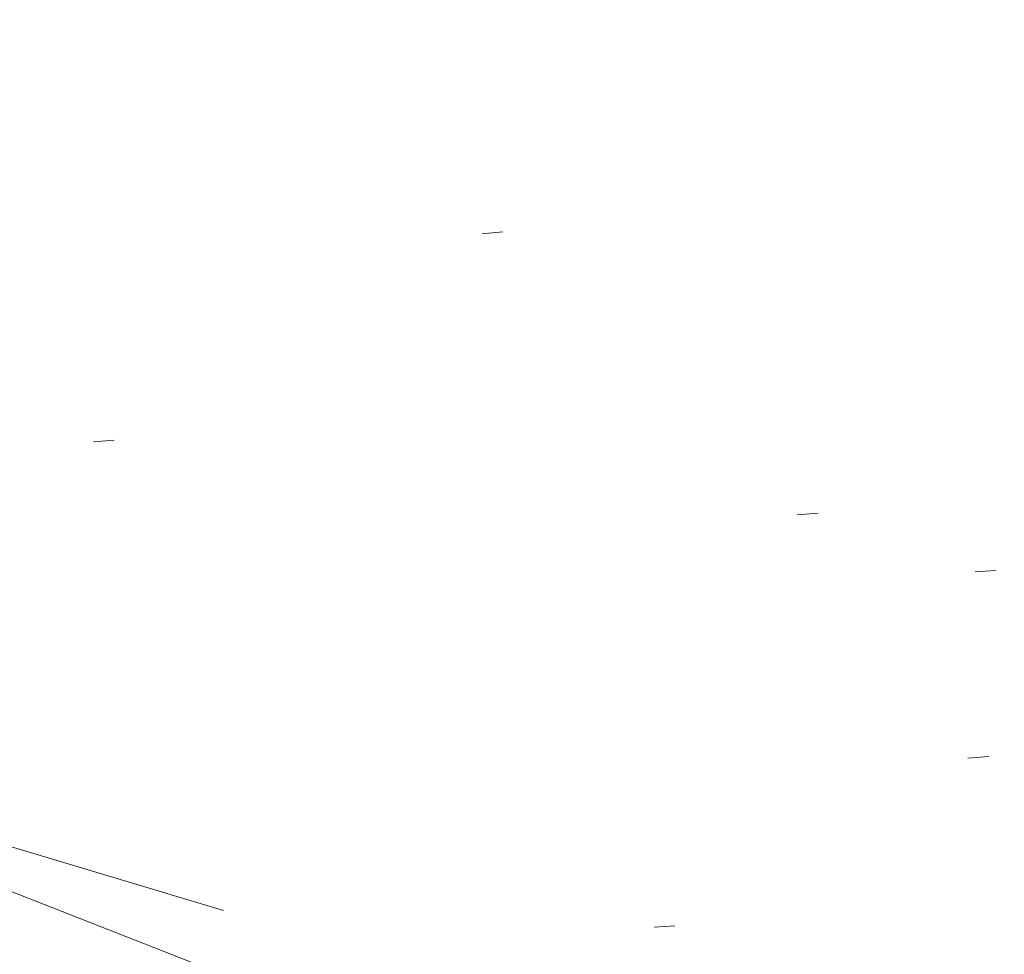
# Model space of a CAD drawing. Extents: x 413123 to 1465301, y 377724 to 504150.
# Tile 87 of 256: x 1463386.78 to 1463391.48, y 433213.62 to 433218.08. Entities that reach past the tile are written whole.
import ezdxf

# ---------------------------------------------------------------- set-up
doc = ezdxf.new("R2010")
doc.units = 0
doc.header["$MEASUREMENT"] = 0
for name, pattern in [('DGN Style 1', [8.732639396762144, 0.01453018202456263, -8.71810921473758]), ('DGN Style 3', [20.34225483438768, 14.53018202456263, -5.812072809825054]), ('ohcombex', [0])]:
    doc.linetypes.add(name, pattern=pattern)
for name, color, linetype, lineweight in [('DT_X_Contour_Minor', 136, 'DGN Style 3', 0), ('DT_X_Terrain_Ground_Line', 92, 'DGN Style 3', 13), ('PV_X_Curb', 120, 'DGN Style 1', 0), ('PV_X_EOP', 7, 'DGN Style 3', 0), ('UT_X_Overhead_Combined', 30, 'ohcombex', 0)]:
    doc.layers.add(name, color=color, linetype=linetype, lineweight=lineweight)
doc.layers.add('SV_Observation (Construction)', color=97, linetype='DGN Style 1', lineweight=0, transparency=0.9)

# ---------------------------------------------------------------- blocks, each defined once
blk = doc.blocks.new('*U5554', base_point=(1463158.719041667, 433438.2508333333, 579.5851666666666))
at = {"layer": 'DT_X_Contour_Minor', "elevation": 571.9999999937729, "flags": 128}
blk.add_lwpolyline([(1463249.267065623, 433290.6039651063), (1463246.916870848, 433291.2909160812), (1463246.447688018, 433291.3993804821), (1463246.047365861, 433291.4303661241), (1463245.715904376, 433291.3838730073), (1463245.453303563, 433291.2599011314), (1463244.388508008, 433290.5005819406), (1463243.901492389, 433289.8220101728), (1463243.794281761, 433289.6929354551), (1463243.681370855, 433289.5965277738), (1463243.562759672, 433289.5327871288), (1463243.438448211, 433289.5017135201), (1463243.099350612, 433289.4624066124), (1463242.90354048, 433289.4116930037), (1463242.570433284, 433289.2890323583), (1463242.100029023, 433289.0944246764), (1463241.492327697, 433288.8278699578), (1463239.688728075, 433288.0211279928), (1463239.067951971, 433287.683816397), (1463238.558323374, 433287.2769380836), (1463238.159842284, 433286.8004930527), (1463237.872508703, 433286.2544813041), (1463237.254482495, 433284.7056943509), (1463237.058017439, 433284.1572333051), (1463236.932141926, 433283.6734403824), (1463236.876855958, 433283.2543155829), (1463236.892159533, 433282.8998589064), (1463237.027088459, 433282.0408652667), (1463237.219132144, 433281.693028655), (1463237.694066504, 433281.2937640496), (1463238.451891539, 433280.8430714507), (1463239.492607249, 433280.340950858), (1463242.64503671, 433278.9333919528), (1463243.792730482, 433278.4266005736), (1463244.8714897, 433277.9618956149), (1463245.881314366, 433277.5392770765), (1463246.822204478, 433277.1587449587), (1463249.23933204, 433276.2001078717), (1463250.051159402, 433275.8741741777), (1463250.673795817, 433275.6153509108), (1463251.107241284, 433275.423638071), (1463251.351495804, 433275.2990356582), (1463251.750586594, 433275.0562431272), (1463251.908848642, 433274.9591985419), (1463252.084316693, 433274.850159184), (1463252.276990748, 433274.7291250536), (1463252.486870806, 433274.596096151), (1463253.069492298, 433274.2253593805), (1463253.499150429, 433273.9927927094), (1463254.351158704, 433273.5731452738), (1463255.625517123, 433272.9664170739), (1463257.322225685, 433272.1726081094), (1463262.409915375, 433269.8063431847), (1463264.085019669, 433269.0281326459), (1463265.294565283, 433268.4681997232), (1463266.038552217, 433268.1265444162), (1463266.316980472, 433268.0031667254), (1463266.43871091, 433267.9651963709), (1463266.483836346, 433267.9435822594), (1463266.527914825, 433267.907217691), (1463266.570946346, 433267.8561026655), (1463266.612930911, 433267.790237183), (1463266.806415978, 433267.4484471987), (1463267.083560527, 433267.3181121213), (1463267.14869106, 433267.3138401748), (1463267.225306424, 433267.3568822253), (1463267.313406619, 433267.447238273), (1463267.412991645, 433267.5849083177), (1463267.693864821, 433268.0151137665), (1463267.786367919, 433268.1569412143), (1463267.853222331, 433268.2597694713), (1463267.894428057, 433268.3235985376), (1463267.909985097, 433268.3484284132), (1463267.917272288, 433268.3626424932), (1463267.922667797, 433268.3754434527), (1463267.933388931, 433268.4031857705), (1463267.94943569, 433268.4458694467), (1463267.970808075, 433268.5034944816), (1463268.082972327, 433268.807274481), (1463268.51038337, 433268.8155958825), (1463268.602485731, 433268.8193204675), (1463268.695616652, 433268.8269279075), (1463268.789776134, 433268.8384182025), (1463268.884964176, 433268.8537913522), (1463269.140170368, 433268.8999635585), (1463269.249377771, 433268.919848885), (1463269.385595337, 433268.9448757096), (1463269.548823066, 433268.9750440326), (1463269.739060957, 433269.0103538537), (1463270.28237555, 433269.1113687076), (1463270.46941084, 433269.148503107), (1463270.623030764, 433269.1841451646), (1463270.743235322, 433269.2182948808), (1463270.830024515, 433269.250952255), (1463271.01690854, 433269.3360487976), (1463271.080051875, 433269.3683933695), (1463271.129318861, 433269.4016046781), (1463271.164709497, 433269.4356827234), (1463271.186223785, 433269.4706275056), (1463271.225093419, 433269.5649692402), (1463271.356376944, 433269.6614976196), (1463271.721075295, 433269.8803264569), (1463272.319188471, 433270.221455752), (1463273.150716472, 433270.6848855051), (1463275.679344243, 433272.083765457), (1463276.632039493, 433272.3720176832), (1463277.593654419, 433272.1876143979), (1463278.564189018, 433271.5305556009), (1463279.543643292, 433270.4008412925), (1463282.167414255, 433266.7580624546), (1463283.171272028, 433265.493940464), (1463284.21501713, 433264.4336586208), (1463285.298649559, 433263.5772169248), (1463286.422169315, 433262.924615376), (1463289.471405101, 433261.4561314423), (1463290.51144956, 433260.9568548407), (1463291.344656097, 433260.5603879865), (1463291.971024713, 433260.2667308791), (1463292.390555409, 433260.0758835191), (1463293.233520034, 433259.7040368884), (1463293.513926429, 433259.5832672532), (1463293.722922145, 433259.4998433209), (1463293.860507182, 433259.4537650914), (1463293.92668154, 433259.4450325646), (1463294.007932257, 433259.471540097), (1463294.038904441, 433259.4814430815), (1463294.070882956, 433259.4912713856), (1463294.103867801, 433259.5010250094), (1463294.137858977, 433259.5107039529), (1463294.229843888, 433259.536414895), (1463294.264602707, 433259.5459264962), (1463294.299890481, 433259.5551780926), (1463294.33570721, 433259.5641696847), (1463294.372052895, 433259.5729012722), (1463294.469679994, 433259.5958388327), (1463294.506230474, 433259.6042126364), (1463294.54266159, 433259.612130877), (1463294.578973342, 433259.6195935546), (1463294.615165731, 433259.6266006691), (1463294.711519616, 433259.6446788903), (1463294.747225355, 433259.6511458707), (1463294.782077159, 433259.6569881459), (1463294.816075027, 433259.6622057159), (1463294.84921896, 433259.6667985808), (1463294.9364642, 433259.6782132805), (1463294.96841028, 433259.6821292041), (1463294.998814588, 433259.6853159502), (1463295.027677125, 433259.6877735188), (1463295.05499789, 433259.6895019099), (1463295.125797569, 433259.693138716), (1463295.151324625, 433259.6941302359), (1463295.174806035, 433259.6943771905), (1463295.196241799, 433259.6938795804), (1463295.215631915, 433259.6926374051), (1463295.264611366, 433259.688332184), (1463295.371966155, 433259.7754578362), (1463295.657295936, 433260.0400637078), (1463296.120600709, 433260.4821497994), (1463296.761880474, 433261.1017161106), (1463298.709259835, 433262.9905332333), (1463299.350452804, 433263.6115300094), (1463299.813497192, 433264.0579074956), (1463300.098392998, 433264.3296656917), (1463300.205140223, 433264.4268045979), (1463300.252268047, 433264.4530159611), (1463300.384593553, 433264.3392564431), (1463300.746224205, 433263.9783193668), (1463301.337160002, 433263.3702047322), (1463302.157400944, 433262.5149125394), (1463304.650450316, 433259.9045632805), (1463305.415054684, 433259.0218679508), (1463305.839080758, 433258.3315439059), (1463305.92252854, 433257.8335911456), (1463305.665398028, 433257.5280096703), (1463303.670772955, 433256.5508291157), (1463300.509345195, 433257.7629733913), (1463299.916036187, 433257.9904868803), (1463299.491006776, 433258.1535369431), (1463299.234256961, 433258.2521235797), (1463299.145786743, 433258.2862467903), (1463299.134238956, 433258.2912907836), (1463299.124598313, 433258.2952738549), (1463299.104337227, 433258.3034400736), (1463299.073455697, 433258.3157894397), (1463299.031953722, 433258.3323219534), (1463298.907121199, 433258.3819861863), (1463298.865585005, 433258.3984178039), (1463298.834600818, 433258.410464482), (1463298.814168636, 433258.4181262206), (1463298.80428846, 433258.4214030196), (1463298.792010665, 433258.4242945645), (1463298.781822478, 433258.426385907), (1463298.760466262, 433258.430491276), (1463298.727942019, 433258.4366106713), (1463298.684249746, 433258.4447440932), (1463298.552846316, 433258.4691185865), (1463298.509126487, 433258.4771489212), (1463298.476519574, 433258.4829590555), (1463298.455025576, 433258.4865489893), (1463298.444644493, 433258.4879187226), (1463298.431778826, 433258.4886110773), (1463298.426822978, 433258.4887609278), (1463298.421604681, 433258.4886912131), (1463298.416123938, 433258.4884019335), (1463298.410380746, 433258.4878930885), (1463298.39471564, 433258.4862434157), (1463298.383489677, 433258.4856280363), (1463298.361560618, 433258.4850191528), (1463298.328928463, 433258.4844167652), (1463298.28559321, 433258.4838208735), (1463298.155761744, 433258.4822404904), (1463298.112419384, 433258.4815118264), (1463298.079765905, 433258.4805111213), (1463298.057801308, 433258.4792383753), (1463298.04652559, 433258.4776935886), (1463298.030708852, 433258.4732114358), (1463298.019664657, 433258.4705002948), (1463297.998394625, 433258.4657284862), (1463297.966898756, 433258.4588960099), (1463297.925177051, 433258.4500028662), (1463297.800284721, 433258.4235402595), (1463297.758562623, 433258.4145083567), (1463297.727065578, 433258.4072596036), (1463297.705793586, 433258.4017939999), (1463297.694746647, 433258.3981115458), (1463297.678921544, 433258.3906692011), (1463297.668362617, 433258.3859190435), (1463297.648554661, 433258.3772503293), (1463297.619497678, 433258.3646630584), (1463297.581191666, 433258.348157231), (1463297.466710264, 433258.2989169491), (1463297.428409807, 433258.2822646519), (1463297.399369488, 433258.269237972), (1463297.379589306, 433258.2598369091), (1463297.369069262, 433258.2540614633), (1463297.353362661, 433258.2434944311), (1463297.347480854, 433258.2393808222), (1463297.341615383, 433258.2349652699), (1463297.335766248, 433258.2302477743), (1463297.32993345, 433258.2252283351), (1463297.314401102, 433258.2114405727), (1463297.304644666, 433258.2036904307), (1463297.287024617, 433258.1907808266), (1463297.261540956, 433258.1727117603), (1463297.228193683, 433258.1494832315), (1463297.128782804, 433258.0806612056), (1463297.095497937, 433258.0573020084), (1463297.070201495, 433258.0388409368), (1463297.052893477, 433258.0252779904), (1463297.043573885, 433258.0166131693), (1463297.029372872, 433258.0000378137), (1463297.02087103, 433257.9906126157), (1463297.006016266, 433257.9747685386), (1463296.984808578, 433257.9525055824), (1463296.957247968, 433257.9238237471), (1463296.875282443, 433257.8387803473), (1463296.847794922, 433257.8099743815), (1463296.826806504, 433257.7873390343), (1463296.812317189, 433257.7708743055), (1463296.804326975, 433257.760580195), (1463296.791685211, 433257.7413567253), (1463296.784615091, 433257.7304830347), (1463296.772886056, 433257.7122795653), (1463296.756498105, 433257.6867463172), (1463296.735451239, 433257.6538832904), (1463296.673114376, 433257.5564755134), (1463296.652157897, 433257.5234958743), (1463296.636041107, 433257.4976127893), (1463296.624764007, 433257.4788262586), (1463296.618326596, 433257.4671362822), (1463296.607613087, 433257.4454250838), (1463296.602801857, 433257.434579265), (1463296.5964033, 433257.4183252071), (1463296.588417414, 433257.3966629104), (1463296.5788442, 433257.3695923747), (1463296.551199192, 433257.2901932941), (1463296.534312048, 433257.2433352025), (1463296.504384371, 433257.1623102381), (1463296.461416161, 433257.047118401), (1463296.405407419, 433256.8977596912), (1463296.238663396, 433256.453913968), (1463296.186433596, 433256.307334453), (1463296.154802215, 433256.2004802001), (1463296.143769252, 433256.1333512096), (1463296.153334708, 433256.1059474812), (1463296.206307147, 433256.0858378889), (1463296.225742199, 433256.0783181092), (1463296.244318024, 433256.0708409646), (1463296.262034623, 433256.0634064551), (1463296.278891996, 433256.0560145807), (1463296.355554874, 433256.0216186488), (1463296.55881915, 433256.0285478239), (1463296.629010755, 433256.0139627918), (1463296.752472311, 433255.9672380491), (1463296.929203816, 433255.8883735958), (1463297.159205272, 433255.7773694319), (1463297.843569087, 433255.4385053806), (1463298.147171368, 433255.2907136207), (1463298.544705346, 433255.1014863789), (1463299.036171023, 433254.8708236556), (1463299.621568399, 433254.5987254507), (1463302.572596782, 433253.2322510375), (1463305.092434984, 433250.222762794), (1463305.70545027, 433249.5596526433), (1463306.464565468, 433248.8601028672), (1463307.369780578, 433248.1241134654), (1463308.421095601, 433247.3516844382), (1463313.668132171, 433243.6619898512), (1463307.644578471, 433244.6974229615), (1463306.464890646, 433244.8880246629), (1463305.507350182, 433245.0160727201), (1463304.771957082, 433245.0815671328), (1463304.258711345, 433245.0845079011), (1463302.381908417, 433244.9522729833), (1463312.747265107, 433240.8342631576), (1463314.964658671, 433239.9531626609), (1463317.174543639, 433239.0747225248), (1463319.376920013, 433238.198942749), (1463321.57178779, 433237.325823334), (1463327.414757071, 433235.0010520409), (1463329.484540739, 433234.177014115), (1463331.311664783, 433233.4484788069), (1463332.896129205, 433232.8154461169), (1463334.237934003, 433232.2779160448), (1463337.492533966, 433230.971839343), (1463338.760181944, 433230.46432709), (1463340.122175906, 433229.9213478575), (1463341.578515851, 433229.3429016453), (1463343.129201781, 433228.7289884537), (1463347.390158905, 433227.0445973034), (1463348.959935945, 433226.4239310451), (1463350.473549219, 433225.8252256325), (1463351.930998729, 433225.248481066), (1463353.332284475, 433224.6936973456), (1463356.994161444, 433223.2435552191), (1463358.290393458, 433222.7309316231), (1463359.432681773, 433222.2806674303), (1463360.421026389, 433221.8927626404), (1463361.255427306, 433221.5672172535), (1463363.275238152, 433220.7822420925), (1463364.072387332, 433220.4734241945), (1463364.948976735, 433220.1357018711), (1463365.905006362, 433219.7690751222), (1463366.940476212, 433219.3735439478), (1463369.807649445, 433218.2802549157), (1463370.759234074, 433217.9224184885), (1463371.463608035, 433217.6688759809), (1463371.920771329, 433217.5196273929), (1463372.130723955, 433217.4746727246), (1463372.533677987, 433217.5082367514), (1463372.867754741, 433217.6854797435), (1463372.944040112, 433217.7230033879), (1463373.029720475, 433217.7596130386), (1463373.124795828, 433217.7953086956), (1463373.229266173, 433217.8300903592), (1463373.520380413, 433217.9216228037), (1463373.931767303, 433217.8579355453), (1463374.947592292, 433217.5982244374), (1463376.56785538, 433217.1424894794), (1463378.792556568, 433216.4907306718), (1463385.531010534, 433214.4913420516), (1463387.832704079, 433213.8026191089), (1463389.68394424, 433213.2359917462), (1463391.084731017, 433212.7914599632), (1463392.035064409, 433212.4690237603), (1463393.968682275, 433211.7719879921), (1463394.707907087, 433211.4956942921), (1463395.475368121, 433211.1895900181), (1463396.271065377, 433210.8536751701), (1463397.094998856, 433210.4879497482), (1463399.329803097, 433209.4729345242), (1463400.113891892, 433209.0991914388), (1463400.790055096, 433208.7392236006), (1463401.358292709, 433208.3930310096), (1463401.818604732, 433208.0606136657), (1463402.902202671, 433207.1925344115), (1463403.542343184, 433206.786222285), (1463404.65006627, 433206.2183453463), (1463406.225371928, 433205.4889035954), (1463408.268260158, 433204.5978970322), (1463414.339405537, 433202.0064597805), (1463416.348479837, 433201.1410485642), (1463417.822343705, 433200.4883928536), (1463418.76099714, 433200.0484926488), (1463419.164440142, 433199.8213479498), (1463419.798349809, 433199.2577688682), (1463419.898234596, 433199.1689660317), (1463419.952302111, 433199.1402746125), (1463420.07169689, 433199.0922587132), (1463420.256418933, 433199.0249183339), (1463420.506468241, 433198.9382534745), (1463421.260369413, 433198.6813812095), (1463421.540508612, 433198.5878583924), (1463421.815500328, 433198.4999441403), (1463422.085344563, 433198.4176384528), (1463422.350041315, 433198.3409413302), (1463423.049036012, 433198.1438937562), (1463423.464849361, 433198.0190187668), (1463424.188043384, 433197.7921794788), (1463425.218618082, 433197.4633758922), (1463426.556573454, 433197.0326080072), (1463430.534295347, 433195.7479412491), (1463431.71791479, 433195.3500863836), (1463432.285481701, 433195.1200218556), (1463432.23699608, 433195.0577476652), (1463431.572457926, 433195.1632638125), (1463427.033823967, 433196.0471832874), (1463430.671398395, 433194.5790739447), (1463431.419087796, 433194.2771357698), (1463432.103195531, 433194.0005109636), (1463432.723721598, 433193.749199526), (1463433.280665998, 433193.523201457), (1463434.681075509, 433192.9542910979), (1463435.298709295, 433192.7033387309), (1463436.101303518, 433192.3771643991), (1463437.088858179, 433191.9757681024), (1463438.261373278, 433191.4991498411), (1463441.634694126, 433190.1278718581), (1463442.922826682, 433189.6025232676), (1463444.257233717, 433189.0549359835), (1463445.637915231, 433188.4851100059), (1463447.064871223, 433187.8930453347), (1463450.931786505, 433186.28455462), (1463452.323879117, 433185.7062722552), (1463453.59997049, 433185.1777931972), (1463454.760060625, 433184.6991174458), (1463455.80414952, 433184.2702450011), (1463460.405894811, 433182.3850479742)], dxfattribs=at)

msp = doc.modelspace()

# ---------------------------------------------------------------- linework, layer by layer
at = {"layer": 'PV_X_Curb'}
for points, knots in [([(1463034.114341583, 433358.5354235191, 570.967442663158), (1463034.382762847, 433357.8525596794, 570.9829174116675), (1463034.902669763, 433356.6746703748, 570.9791408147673), (1463036.322057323, 433354.5205973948, 570.6849760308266), (1463037.748960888, 433352.2020754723, 570.6878951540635), (1463040.018756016, 433349.1857511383, 570.9427811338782), (1463042.639031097, 433346.7780487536, 570.7955674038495), (1463044.970687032, 433345.5933757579, 570.8824061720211), (1463045.921303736, 433345.2188641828, 570.878208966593), (1463051.106075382, 433343.1762354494, 570.8553169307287), (1463056.290847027, 433341.1336067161, 570.8324248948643), (1463061.475618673, 433339.0909779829, 570.809532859), (1463062.018547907, 433338.9041474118, 570.7725412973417), (1463062.561477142, 433338.7173168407, 570.7355497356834), (1463063.104406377, 433338.5304862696, 570.6985581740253), (1463069.657625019, 433335.9461940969, 570.7210719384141), (1463076.21084366, 433333.3619019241, 570.7435857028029), (1463082.764062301, 433330.7776097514, 570.7660994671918), (1463087.246478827, 433329.0023655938, 570.8028168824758), (1463091.728895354, 433327.2271214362, 570.8395342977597), (1463096.211311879, 433325.4518772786, 570.8762517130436), (1463096.878442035, 433325.1897515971, 570.9638925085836), (1463097.545572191, 433324.9276259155, 571.0515333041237), (1463098.212702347, 433324.6655002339, 571.1391740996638), (1463104.831686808, 433322.094946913, 571.1640382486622), (1463111.45067127, 433319.524393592, 571.1889023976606), (1463118.069655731, 433316.953840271, 571.2137665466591), (1463125.957183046, 433313.9138789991, 571.1851535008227), (1463133.844710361, 433310.8739177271, 571.1565404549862), (1463141.732237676, 433307.8339564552, 571.1279274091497), (1463145.767175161, 433306.241790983, 571.1313455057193), (1463149.802112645, 433304.6496255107, 571.134763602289), (1463153.83705013, 433303.0574600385, 571.1381816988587), (1463154.355066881, 433302.8054079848, 571.0924572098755), (1463154.873083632, 433302.5533559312, 571.0467327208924), (1463155.391100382, 433302.3013038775, 571.0010082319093), (1463159.740180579, 433300.5574304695, 571.007755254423), (1463164.089260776, 433298.8135570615, 571.0145022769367), (1463168.438340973, 433297.0696836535, 571.0212492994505), (1463173.76020955, 433294.9893866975, 571.0517121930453), (1463179.082078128, 433292.9090897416, 571.0821750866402), (1463184.403946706, 433290.8287927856, 571.1126379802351), (1463184.927832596, 433290.6024130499, 571.183469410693), (1463185.451718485, 433290.3760333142, 571.254300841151), (1463185.975604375, 433290.1496535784, 571.3251322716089), (1463193.283059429, 433287.4009373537, 571.3274320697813), (1463200.590514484, 433284.6522211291, 571.3297318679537), (1463207.897969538, 433281.9035049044, 571.3320316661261), (1463214.611583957, 433279.3049910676, 571.3660593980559), (1463221.325198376, 433276.7064772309, 571.4000871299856), (1463228.038812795, 433274.1079633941, 571.4341148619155), (1463234.876881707, 433271.4003319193, 571.5030017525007), (1463241.714950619, 433268.6927004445, 571.5718886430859), (1463248.553019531, 433265.9850689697, 571.6407755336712), (1463252.53367608, 433264.4224603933, 571.6987979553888), (1463256.514332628, 433262.8598518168, 571.7568203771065), (1463260.494989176, 433261.2972432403, 571.8148427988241), (1463261.18962272, 433261.0748617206, 571.7422662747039), (1463261.884256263, 433260.8524802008, 571.6696897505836), (1463262.578889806, 433260.6300986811, 571.5971132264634), (1463267.974277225, 433258.4984942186, 571.5913249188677), (1463273.369664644, 433256.3668897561, 571.5855366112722), (1463278.765052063, 433254.2352852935, 571.5797483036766), (1463284.039124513, 433252.1341649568, 571.626583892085), (1463289.313196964, 433250.0330446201, 571.6734194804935), (1463294.587269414, 433247.9319242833, 571.7202550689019), (1463295.147837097, 433247.7325865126, 571.8045569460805), (1463295.70840478, 433247.533248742, 571.8888588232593), (1463296.268972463, 433247.3339109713, 571.9731607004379), (1463303.262539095, 433244.6091737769, 572.0038664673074), (1463310.256105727, 433241.8844365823, 572.034572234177), (1463317.249672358, 433239.1596993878, 572.0652780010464), (1463324.8255847, 433236.206749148, 572.1003223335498), (1463332.401497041, 433233.2537989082, 572.1353666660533), (1463339.977409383, 433230.3008486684, 572.1704109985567), (1463346.624217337, 433227.6724527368, 572.1699621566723), (1463353.271025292, 433225.044056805, 572.1695133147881), (1463359.917833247, 433222.4156608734, 572.1690644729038), (1463363.666535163, 433220.9685334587, 572.1740861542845), (1463367.415237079, 433219.521406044, 572.1791078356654), (1463371.163938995, 433218.0742786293, 572.1841295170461), (1463371.754596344, 433217.8301906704, 572.1047293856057), (1463372.345253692, 433217.5861027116, 572.0253292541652), (1463372.935911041, 433217.3420147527, 571.9459291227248), (1463380.338603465, 433214.4611246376, 571.9041823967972), (1463387.741295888, 433211.5802345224, 571.8624356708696), (1463395.143988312, 433208.6993444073, 571.8206889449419), (1463403.121855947, 433205.5721027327, 571.8539167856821), (1463411.099723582, 433202.4448610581, 571.8871446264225), (1463419.077591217, 433199.3176193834, 571.9203724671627), (1463419.407565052, 433199.1647159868, 571.9396248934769), (1463419.737538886, 433199.0118125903, 571.9588773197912), (1463420.067512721, 433198.8589091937, 571.9781297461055)], [0, 0, 0, 0, 0.004163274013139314, 0.007301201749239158, 0.0146979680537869, 0.01957460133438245, 0.02877745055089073, 0.03448275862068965, 0.03448275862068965, 0.03448275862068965, 0.06896551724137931, 0.06896551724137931, 0.06896551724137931, 0.1034482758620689, 0.1034482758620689, 0.1034482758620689, 0.1379310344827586, 0.1379310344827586, 0.1379310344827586, 0.1724137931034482, 0.1724137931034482, 0.1724137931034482, 0.2068965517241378, 0.2068965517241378, 0.2068965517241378, 0.2413793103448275, 0.2413793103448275, 0.2413793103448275, 0.2758620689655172, 0.2758620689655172, 0.2758620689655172, 0.3103448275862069, 0.3103448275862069, 0.3103448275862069, 0.3448275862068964, 0.3448275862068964, 0.3448275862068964, 0.3793103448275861, 0.3793103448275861, 0.3793103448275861, 0.4137931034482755, 0.4137931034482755, 0.4137931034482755, 0.4482758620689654, 0.4482758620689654, 0.4482758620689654, 0.4827586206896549, 0.4827586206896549, 0.4827586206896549, 0.5172413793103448, 0.5172413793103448, 0.5172413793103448, 0.5517241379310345, 0.5517241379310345, 0.5517241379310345, 0.5862068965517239, 0.5862068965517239, 0.5862068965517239, 0.6206896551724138, 0.6206896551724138, 0.6206896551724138, 0.6551724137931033, 0.6551724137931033, 0.6551724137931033, 0.6896551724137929, 0.6896551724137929, 0.6896551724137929, 0.7241379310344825, 0.7241379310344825, 0.7241379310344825, 0.7586206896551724, 0.7586206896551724, 0.7586206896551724, 0.7931034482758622, 0.7931034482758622, 0.7931034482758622, 0.8275862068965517, 0.8275862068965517, 0.8275862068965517, 0.8620689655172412, 0.8620689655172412, 0.8620689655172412, 0.8965517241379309, 0.8965517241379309, 0.8965517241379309, 0.9310344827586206, 0.9310344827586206, 0.9310344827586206, 0.9655172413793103, 0.9655172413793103, 0.9655172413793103, 1, 1, 1, 1]), ([(1463694.730807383, 433042.1012902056, 573.2000085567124), (1463688.122071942, 433044.6665198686, 573.2117681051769), (1463681.5133365, 433047.2317495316, 573.2235276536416), (1463674.904601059, 433049.7969791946, 573.2352872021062), (1463669.906627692, 433051.7384291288, 573.2422034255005), (1463664.908654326, 433053.679879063, 573.249119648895), (1463659.910680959, 433055.6213289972, 573.2560358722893), (1463659.31440991, 433055.8530469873, 573.3282538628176), (1463658.718138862, 433056.0847649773, 573.400471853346), (1463658.121867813, 433056.3164829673, 573.4726898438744), (1463656.811811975, 433056.8455353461, 573.4691755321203), (1463655.501756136, 433057.3745877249, 573.4656612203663), (1463654.191700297, 433057.9036401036, 573.4621469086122), (1463647.078403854, 433060.7016199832, 573.4311409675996), (1463639.965107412, 433063.4995998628, 573.4001350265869), (1463632.851810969, 433066.2975797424, 573.3691290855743), (1463626.603526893, 433068.7760307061, 573.3262890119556), (1463620.355242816, 433071.25448167, 573.2834489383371), (1463614.10695874, 433073.7329326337, 573.2406088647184), (1463606.821724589, 433076.5483492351, 573.1778320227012), (1463599.536490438, 433079.3637658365, 573.1150551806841), (1463592.251256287, 433082.1791824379, 573.052278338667), (1463585.048675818, 433085.0513616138, 572.9767093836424), (1463577.846095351, 433087.9235407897, 572.901140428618), (1463570.643514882, 433090.7957199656, 572.8255714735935), (1463568.520856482, 433091.6009161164, 572.8136526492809), (1463566.398198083, 433092.4061122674, 572.8017338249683), (1463564.275539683, 433093.2113084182, 572.7898150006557), (1463563.658286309, 433093.4932407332, 572.723361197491), (1463563.041032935, 433093.7751730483, 572.6569073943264), (1463562.423779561, 433094.0571053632, 572.5904535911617), (1463557.897842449, 433095.8076798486, 572.5495712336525), (1463553.371905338, 433097.5582543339, 572.5086888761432), (1463548.845968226, 433099.3088288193, 572.4678065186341), (1463541.746736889, 433102.0973839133, 572.4116307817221), (1463534.647505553, 433104.8859390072, 572.3554550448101), (1463527.548274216, 433107.6744941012, 572.2992793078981), (1463527.099574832, 433107.8541490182, 572.3819727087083), (1463526.650875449, 433108.0338039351, 572.4646661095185), (1463526.202176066, 433108.2134588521, 572.5473595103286), (1463518.442801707, 433111.2934591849, 572.5872886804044), (1463510.683427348, 433114.3734595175, 572.6272178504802), (1463502.924052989, 433117.4534598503, 572.6671470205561), (1463495.101662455, 433120.5759616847, 572.6180249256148), (1463487.279271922, 433123.6984635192, 572.5689028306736), (1463479.456881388, 433126.8209653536, 572.5197807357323), (1463474.540841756, 433128.7396558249, 572.5305568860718), (1463469.624802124, 433130.6583462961, 572.5413330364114), (1463464.708762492, 433132.5770367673, 572.5521091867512), (1463464.15178183, 433132.7738995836, 572.4839343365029), (1463463.594801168, 433132.9707623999, 572.4157594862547), (1463463.037820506, 433133.1676252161, 572.3475846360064), (1463455.395093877, 433136.1460172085, 572.2965798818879), (1463447.752367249, 433139.1244092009, 572.2455751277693), (1463440.10964062, 433142.1028011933, 572.1945703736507), (1463439.463345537, 433142.3911085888, 572.2249332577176), (1463438.817050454, 433142.6794159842, 572.2552961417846), (1463438.170755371, 433142.9677233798, 572.2856590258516), (1463431.589276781, 433145.5431962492, 572.3185177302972), (1463425.007798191, 433148.1186691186, 572.351376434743), (1463418.4263196, 433150.6941419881, 572.3842351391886), (1463413.565512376, 433152.6091060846, 572.3506952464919), (1463408.704705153, 433154.5240701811, 572.3171553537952), (1463403.843897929, 433156.4390342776, 572.2836154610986), (1463402.295983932, 433157.0721267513, 572.2966227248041), (1463400.748069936, 433157.7052192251, 572.3096299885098), (1463399.20015594, 433158.3383116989, 572.3226372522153), (1463398.571326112, 433158.6030358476, 572.2531442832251), (1463397.942496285, 433158.8677599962, 572.1836513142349), (1463397.313666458, 433159.1324841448, 572.1141583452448), (1463389.499427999, 433162.1494767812, 572.1431257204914), (1463381.68518954, 433165.1664694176, 572.172093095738), (1463373.87095108, 433168.1834620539, 572.2010604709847), (1463373.202610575, 433168.4242856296, 572.2485422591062), (1463372.53427007, 433168.6651092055, 572.2960240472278), (1463371.865929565, 433168.9059327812, 572.3435058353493), (1463366.852918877, 433170.8940812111, 572.309207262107), (1463361.839908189, 433172.882229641, 572.2749086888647), (1463356.826897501, 433174.8703780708, 572.2406101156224), (1463350.263613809, 433177.4130764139, 572.2105829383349), (1463343.700330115, 433179.955774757, 572.1805557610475), (1463337.137046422, 433182.4984731, 572.1505285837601), (1463332.732110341, 433184.1753668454, 572.1399057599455), (1463328.327174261, 433185.8522605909, 572.129282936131), (1463323.922238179, 433187.5291543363, 572.1186601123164), (1463323.550514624, 433187.6736224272, 572.0672464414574), (1463323.17879107, 433187.8180905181, 572.0158327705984), (1463322.807067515, 433187.9625586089, 571.9644190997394), (1463314.242457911, 433191.4677850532, 571.9189611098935), (1463305.677848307, 433194.9730114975, 571.8735031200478), (1463297.113238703, 433198.4782379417, 571.8280451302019), (1463296.447798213, 433198.6498683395, 571.8729159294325), (1463295.782357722, 433198.8214987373, 571.917786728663), (1463295.116917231, 433198.9931291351, 571.9626575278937), (1463288.43623397, 433201.6173953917, 571.9595616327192), (1463281.755550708, 433204.2416616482, 571.9564657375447), (1463275.074867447, 433206.8659279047, 571.9533698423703), (1463270.698621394, 433208.5836220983, 571.955071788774), (1463266.322375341, 433210.3013162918, 571.9567737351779), (1463261.946129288, 433212.0190104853, 571.9584756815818), (1463261.255964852, 433212.2907585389, 571.8814296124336), (1463260.565800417, 433212.5625065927, 571.8043835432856), (1463259.875635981, 433212.8342546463, 571.7273374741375), (1463253.221984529, 433215.4661261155, 571.684237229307), (1463246.568333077, 433218.0979975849, 571.6411369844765), (1463239.914681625, 433220.7298690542, 571.5980367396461), (1463232.697418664, 433223.5591135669, 571.584901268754), (1463225.480155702, 433226.3883580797, 571.5717657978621), (1463218.262892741, 433229.2176025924, 571.5586303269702), (1463212.689928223, 433231.3845503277, 571.501804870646), (1463207.116963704, 433233.5514980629, 571.4449794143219), (1463201.543999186, 433235.7184457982, 571.3881539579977), (1463197.702392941, 433237.2969398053, 571.3824755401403), (1463193.860786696, 433238.8754338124, 571.376797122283), (1463190.01918045, 433240.4539278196, 571.3711187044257), (1463189.420555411, 433240.6641899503, 571.4587546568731), (1463188.821930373, 433240.874452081, 571.5463906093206), (1463188.223305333, 433241.0847142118, 571.6340265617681), (1463185.054584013, 433242.3131517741, 571.6250500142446), (1463181.885862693, 433243.5415893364, 571.6160734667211), (1463178.717141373, 433244.7700268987, 571.6070969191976), (1463171.181422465, 433247.7347391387, 571.5342143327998), (1463163.645703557, 433250.6994513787, 571.4613317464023), (1463156.10998465, 433253.6641636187, 571.3884491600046), (1463148.761307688, 433256.5197229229, 571.322577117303), (1463141.412630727, 433259.3752822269, 571.2567050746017), (1463134.063953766, 433262.2308415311, 571.1908330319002), (1463126.984343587, 433264.9936274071, 571.2120531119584), (1463119.904733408, 433267.756413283, 571.2332731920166), (1463112.82512323, 433270.519199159, 571.2544932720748), (1463106.948373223, 433272.8554993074, 571.272380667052), (1463101.071623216, 433275.1917994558, 571.290268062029), (1463095.19487321, 433277.5280996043, 571.3081554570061), (1463087.382378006, 433280.5556578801, 571.2445784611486), (1463079.569882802, 433283.583216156, 571.1810014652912), (1463071.757387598, 433286.6107744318, 571.1174244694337), (1463067.011834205, 433288.4980060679, 571.0790224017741), (1463062.266280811, 433290.385237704, 571.0406203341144), (1463057.520727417, 433292.27246934, 571.0022182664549), (1463052.596696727, 433294.1302708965, 570.9741905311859), (1463047.672666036, 433295.988072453, 570.946162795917), (1463042.748635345, 433297.8458740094, 570.9181350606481), (1463040.996474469, 433298.028892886, 570.6600759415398), (1463037.884741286, 433298.0614564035, 570.3732611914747), (1463033.533792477, 433297.4811137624, 570.213053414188), (1463028.578927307, 433295.8351240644, 570.8846791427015), (1463025.750437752, 433293.3300609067, 570.5443428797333), (1463024.222435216, 433291.00068514, 570.5092220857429), (1463023.412434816, 433289.7658735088, 570.490604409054), (1463022.602434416, 433288.5310618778, 570.4719867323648), (1463021.792434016, 433287.2962502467, 570.4533690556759), (1463021.001432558, 433285.3732457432, 570.5012869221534), (1463020.2104311, 433283.4502412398, 570.549204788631), (1463019.419429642, 433281.5272367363, 570.5971226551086), (1463018.531487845, 433279.3825151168, 570.6481372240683), (1463017.643546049, 433277.2377934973, 570.6991517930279), (1463016.755604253, 433275.0930718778, 570.7501663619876), (1463014.741467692, 433270.0950215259, 570.9656913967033), (1463012.727331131, 433265.096971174, 571.181216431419), (1463010.71319457, 433260.0989208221, 571.3967414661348)], [0, 0, 0, 0, 0.01923076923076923, 0.01923076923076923, 0.01923076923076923, 0.03846153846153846, 0.03846153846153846, 0.03846153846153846, 0.05769230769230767, 0.05769230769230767, 0.05769230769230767, 0.07692307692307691, 0.07692307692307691, 0.07692307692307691, 0.09615384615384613, 0.09615384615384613, 0.09615384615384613, 0.1153846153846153, 0.1153846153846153, 0.1153846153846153, 0.1346153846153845, 0.1346153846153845, 0.1346153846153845, 0.1538461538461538, 0.1538461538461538, 0.1538461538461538, 0.1730769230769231, 0.1730769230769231, 0.1730769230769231, 0.1923076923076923, 0.1923076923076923, 0.1923076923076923, 0.2115384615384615, 0.2115384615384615, 0.2115384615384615, 0.2307692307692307, 0.2307692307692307, 0.2307692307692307, 0.25, 0.25, 0.25, 0.269230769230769, 0.269230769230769, 0.269230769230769, 0.2884615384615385, 0.2884615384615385, 0.2884615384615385, 0.3076923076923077, 0.3076923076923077, 0.3076923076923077, 0.3269230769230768, 0.3269230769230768, 0.3269230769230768, 0.3461538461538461, 0.3461538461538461, 0.3461538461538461, 0.3653846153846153, 0.3653846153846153, 0.3653846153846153, 0.3846153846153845, 0.3846153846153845, 0.3846153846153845, 0.4038461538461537, 0.4038461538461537, 0.4038461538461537, 0.423076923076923, 0.423076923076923, 0.423076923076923, 0.4423076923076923, 0.4423076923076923, 0.4423076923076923, 0.4615384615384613, 0.4615384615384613, 0.4615384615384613, 0.4807692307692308, 0.4807692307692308, 0.4807692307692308, 0.5, 0.5, 0.5, 0.5192307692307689, 0.5192307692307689, 0.5192307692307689, 0.538461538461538, 0.538461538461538, 0.538461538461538, 0.5576923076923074, 0.5576923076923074, 0.5576923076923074, 0.576923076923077, 0.576923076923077, 0.576923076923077, 0.5961538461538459, 0.5961538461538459, 0.5961538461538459, 0.6153846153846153, 0.6153846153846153, 0.6153846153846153, 0.6346153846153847, 0.6346153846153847, 0.6346153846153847, 0.6538461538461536, 0.6538461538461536, 0.6538461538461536, 0.673076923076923, 0.673076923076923, 0.673076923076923, 0.6923076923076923, 0.6923076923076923, 0.6923076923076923, 0.7115384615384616, 0.7115384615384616, 0.7115384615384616, 0.7307692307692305, 0.7307692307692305, 0.7307692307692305, 0.7499999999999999, 0.7499999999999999, 0.7499999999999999, 0.7692307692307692, 0.7692307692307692, 0.7692307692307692, 0.7884615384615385, 0.7884615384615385, 0.7884615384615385, 0.8076923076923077, 0.8076923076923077, 0.8076923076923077, 0.826923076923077, 0.826923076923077, 0.826923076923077, 0.846153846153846, 0.846153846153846, 0.846153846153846, 0.8653846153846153, 0.8653846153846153, 0.8653846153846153, 0.8846153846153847, 0.8846153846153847, 0.8846153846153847, 0.9038461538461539, 0.9038461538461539, 0.9038461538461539, 0.9087225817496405, 0.9125585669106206, 0.9159702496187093, 0.9230769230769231, 0.9230769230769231, 0.9230769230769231, 0.9423076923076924, 0.9423076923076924, 0.9423076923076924, 0.9615384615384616, 0.9615384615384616, 0.9615384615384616, 0.9807692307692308, 0.9807692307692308, 0.9807692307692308, 1, 1, 1, 1])]:
    msp.add_open_spline(points, degree=3, knots=knots, dxfattribs=at)
at = {"layer": 'PV_X_EOP'}
for points, knots in [([(1463033.539703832, 433358.668730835, 570.9312826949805), (1463033.78085339, 433357.7791180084, 570.9319642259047), (1463034.311810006, 433356.414696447, 570.9129230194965), (1463035.936664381, 433354.210215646, 570.7574772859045), (1463037.392149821, 433351.9520015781, 570.7191112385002), (1463039.598433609, 433348.7987445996, 570.7996873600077), (1463042.441302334, 433346.5539274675, 570.6747714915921), (1463044.712350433, 433345.0075174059, 570.6881225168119), (1463045.691659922, 433344.6760572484, 570.6008205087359), (1463046.330306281, 433344.4598990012, 570.5438874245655), (1463046.96895264, 433344.243740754, 570.486954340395), (1463047.607598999, 433344.0275825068, 570.4300212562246), (1463047.46569072, 433343.5095853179, 570.4737916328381), (1463047.32378244, 433342.9915881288, 570.5175620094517), (1463047.181874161, 433342.4735909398, 570.5613323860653), (1463047.962688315, 433342.1715041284, 570.5523071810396), (1463048.74350247, 433341.8694173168, 570.5432819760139), (1463049.524316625, 433341.5673305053, 570.5342567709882), (1463049.723445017, 433342.0454324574, 570.5031497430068), (1463049.92257341, 433342.5235344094, 570.4720427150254), (1463050.121701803, 433343.0016363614, 570.4409356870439), (1463054.363252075, 433341.3299102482, 570.4898514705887), (1463058.604802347, 433339.658184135, 570.5387672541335), (1463062.84635262, 433337.9864580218, 570.5876830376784), (1463069.380437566, 433335.4247592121, 570.6248076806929), (1463075.914522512, 433332.8630604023, 570.6619323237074), (1463082.448607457, 433330.3013615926, 570.699056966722), (1463087.637972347, 433328.22388055, 570.7205322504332), (1463092.827337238, 433326.1463995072, 570.7420075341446), (1463098.016702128, 433324.0689184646, 570.7634828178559), (1463104.657268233, 433321.5116641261, 570.769767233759), (1463111.297834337, 433318.9544097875, 570.7760516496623), (1463117.938400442, 433316.3971554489, 570.7823360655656), (1463125.924840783, 433313.2674390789, 570.73748834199), (1463133.911281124, 433310.1377227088, 570.6926406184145), (1463141.897721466, 433307.0080063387, 570.647792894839), (1463141.717745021, 433306.5125578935, 570.6799613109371), (1463141.537768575, 433306.0171094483, 570.7121297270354), (1463141.35779213, 433305.5216610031, 570.7442981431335), (1463142.229950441, 433305.2201381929, 570.7485050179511), (1463143.102108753, 433304.9186153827, 570.7527118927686), (1463143.974267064, 433304.6170925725, 570.7569187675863), (1463144.185348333, 433305.0788176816, 570.735481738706), (1463144.396429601, 433305.5405427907, 570.7140447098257), (1463144.607510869, 433306.0022678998, 570.6926076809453), (1463147.58473388, 433304.8543661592, 570.7341019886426), (1463150.56195689, 433303.7064644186, 570.7755962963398), (1463153.539179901, 433302.558562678, 570.817090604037), (1463158.44037952, 433300.5705139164, 570.826934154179), (1463163.341579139, 433298.5824651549, 570.8367777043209), (1463168.242778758, 433296.5944163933, 570.8466212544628), (1463174.091388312, 433294.2251577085, 570.8787504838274), (1463179.939997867, 433291.8558990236, 570.9108797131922), (1463185.788607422, 433289.4866403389, 570.9430089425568), (1463193.090936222, 433286.8080451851, 571.0096381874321), (1463200.393265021, 433284.1294500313, 571.0762674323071), (1463207.695593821, 433281.4508548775, 571.1428966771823), (1463214.34865388, 433278.828976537, 571.1804566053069), (1463221.001713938, 433276.2070981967, 571.2180165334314), (1463227.654773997, 433273.5852198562, 571.2555764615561), (1463234.593717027, 433270.8614597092, 571.311327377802), (1463241.532660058, 433268.1376995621, 571.3670782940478), (1463248.471603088, 433265.413939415, 571.4228292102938), (1463251.006317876, 433264.4249023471, 571.4376305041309), (1463253.541032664, 433263.4358652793, 571.452431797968), (1463256.075747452, 433262.4468282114, 571.4672330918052), (1463255.94008792, 433261.9072334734, 571.4705339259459), (1463255.804428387, 433261.3676387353, 571.4738347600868), (1463255.668768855, 433260.8280439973, 571.4771355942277), (1463256.445551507, 433260.5848901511, 571.4871075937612), (1463257.222334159, 433260.3417363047, 571.4970795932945), (1463257.999116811, 433260.0985824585, 571.507051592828), (1463258.226294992, 433260.5106164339, 571.4958264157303), (1463258.453473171, 433260.9226504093, 571.4846012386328), (1463258.680651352, 433261.3346843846, 571.4733760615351), (1463259.925804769, 433260.8493021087, 571.4829525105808), (1463261.170958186, 433260.3639198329, 571.4925289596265), (1463262.416111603, 433259.878537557, 571.5021054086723), (1463267.791649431, 433257.7869022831, 571.5241727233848), (1463273.167187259, 433255.6952670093, 571.5462400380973), (1463278.542725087, 433253.6036317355, 571.5683073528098), (1463284.352399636, 433251.3217999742, 571.5814787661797), (1463290.162074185, 433249.039968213, 571.5946501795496), (1463295.971748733, 433246.7581364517, 571.6078215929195), (1463302.949122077, 433244.0521724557, 571.6351321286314), (1463309.926495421, 433241.3462084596, 571.6624426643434), (1463316.903868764, 433238.6402444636, 571.6897532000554), (1463324.563747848, 433235.6405621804, 571.7285381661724), (1463332.223626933, 433232.6408798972, 571.7673231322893), (1463339.883506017, 433229.641197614, 571.8061080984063), (1463346.449952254, 433227.0690864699, 571.8205958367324), (1463353.01639849, 433224.4969753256, 571.8350835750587), (1463359.582844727, 433221.9248641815, 571.8495713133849), (1463363.961849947, 433220.2403229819, 571.8408310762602), (1463368.340855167, 433218.5557817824, 571.8320908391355), (1463372.719860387, 433216.8712405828, 571.8233506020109), (1463380.126525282, 433213.9587859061, 571.7905530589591), (1463387.533190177, 433211.0463312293, 571.7577555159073), (1463394.939855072, 433208.1338765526, 571.7249579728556), (1463402.425974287, 433205.1637758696, 571.7534560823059), (1463409.912093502, 433202.1936751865, 571.7819541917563), (1463417.398212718, 433199.2235745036, 571.8104523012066), (1463417.229394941, 433198.7682275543, 571.8194733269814), (1463417.060577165, 433198.3128806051, 571.8284943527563), (1463416.891759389, 433197.8575336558, 571.8375153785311), (1463417.692446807, 433197.4966240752, 571.8487103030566), (1463418.493134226, 433197.1357144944, 571.859905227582), (1463419.293821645, 433196.7748049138, 571.8711001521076), (1463419.475032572, 433197.247288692, 571.8477905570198), (1463419.6562435, 433197.7197724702, 571.8244809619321), (1463419.837454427, 433198.1922562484, 571.8011713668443), (1463419.83781155, 433198.2226624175, 571.7953862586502), (1463419.838168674, 433198.2530685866, 571.789601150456), (1463419.838525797, 433198.2834747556, 571.7838160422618)], [0, 0, 0, 0, 0.003968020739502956, 0.006425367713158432, 0.01199892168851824, 0.01581541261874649, 0.02326256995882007, 0.02777777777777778, 0.02777777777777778, 0.02777777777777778, 0.05555555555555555, 0.05555555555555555, 0.05555555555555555, 0.08333333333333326, 0.08333333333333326, 0.08333333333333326, 0.1111111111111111, 0.1111111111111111, 0.1111111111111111, 0.1388888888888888, 0.1388888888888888, 0.1388888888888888, 0.1666666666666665, 0.1666666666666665, 0.1666666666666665, 0.1944444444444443, 0.1944444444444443, 0.1944444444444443, 0.2222222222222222, 0.2222222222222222, 0.2222222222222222, 0.25, 0.25, 0.25, 0.2777777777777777, 0.2777777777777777, 0.2777777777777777, 0.3055555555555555, 0.3055555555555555, 0.3055555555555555, 0.333333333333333, 0.333333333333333, 0.333333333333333, 0.3611111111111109, 0.3611111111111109, 0.3611111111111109, 0.3888888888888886, 0.3888888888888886, 0.3888888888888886, 0.4166666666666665, 0.4166666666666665, 0.4166666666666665, 0.4444444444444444, 0.4444444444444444, 0.4444444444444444, 0.472222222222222, 0.472222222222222, 0.472222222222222, 0.5, 0.5, 0.5, 0.5277777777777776, 0.5277777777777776, 0.5277777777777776, 0.5555555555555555, 0.5555555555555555, 0.5555555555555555, 0.5833333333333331, 0.5833333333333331, 0.5833333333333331, 0.6111111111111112, 0.6111111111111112, 0.6111111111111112, 0.638888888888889, 0.638888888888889, 0.638888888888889, 0.6666666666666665, 0.6666666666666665, 0.6666666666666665, 0.6944444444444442, 0.6944444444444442, 0.6944444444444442, 0.722222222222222, 0.722222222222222, 0.722222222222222, 0.7499999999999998, 0.7499999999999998, 0.7499999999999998, 0.7777777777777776, 0.7777777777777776, 0.7777777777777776, 0.8055555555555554, 0.8055555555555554, 0.8055555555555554, 0.8333333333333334, 0.8333333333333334, 0.8333333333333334, 0.861111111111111, 0.861111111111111, 0.861111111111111, 0.8888888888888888, 0.8888888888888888, 0.8888888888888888, 0.9166666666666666, 0.9166666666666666, 0.9166666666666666, 0.9444444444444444, 0.9444444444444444, 0.9444444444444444, 0.9722222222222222, 0.9722222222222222, 0.9722222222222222, 1, 1, 1, 1]), ([(1463695.37345491, 433042.3269481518, 573.2056029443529), (1463695.118355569, 433042.4173281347, 573.1929567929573), (1463694.863256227, 433042.5077081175, 573.1803106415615), (1463694.608156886, 433042.5980881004, 573.1676644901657), (1463688.127196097, 433045.133574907, 573.1638691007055), (1463681.646235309, 433047.6690617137, 573.1600737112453), (1463675.165274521, 433050.2045485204, 573.1562783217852), (1463668.255959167, 433052.9440202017, 573.1540820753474), (1463661.346643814, 433055.6834918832, 573.1518858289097), (1463654.437328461, 433058.4229635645, 573.149689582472), (1463647.338400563, 433061.2071824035, 573.1301154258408), (1463640.239472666, 433063.9914012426, 573.1105412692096), (1463633.140544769, 433066.7756200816, 573.0909671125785), (1463626.823799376, 433069.2202639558, 573.0453158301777), (1463620.507053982, 433071.6649078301, 572.999664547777), (1463614.190308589, 433074.1095517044, 572.9540132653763), (1463606.930945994, 433076.9629614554, 572.8967218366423), (1463599.671583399, 433079.8163712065, 572.8394304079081), (1463592.412220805, 433082.6697809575, 572.7821389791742), (1463585.208613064, 433085.5359198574, 572.7224006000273), (1463578.005005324, 433088.4020587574, 572.6626622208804), (1463570.801397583, 433091.2681976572, 572.6029238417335), (1463563.539543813, 433094.1288766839, 572.5195568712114), (1463556.277690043, 433096.9895557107, 572.4361899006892), (1463549.015836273, 433099.8502347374, 572.3528229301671), (1463541.464235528, 433102.896740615, 572.3143753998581), (1463533.912634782, 433105.9432464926, 572.2759278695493), (1463526.361034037, 433108.9897523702, 572.2374803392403), (1463524.510466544, 433109.6486739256, 572.222419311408), (1463522.659899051, 433110.307595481, 572.2073582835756), (1463520.809331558, 433110.9665170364, 572.1922972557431), (1463520.996148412, 433111.478044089, 572.2051758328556), (1463521.182965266, 433111.9895711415, 572.2180544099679), (1463521.36978212, 433112.5010981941, 572.2309329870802), (1463520.520611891, 433112.8412018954, 572.2365752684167), (1463519.671441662, 433113.1813055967, 572.2422175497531), (1463518.822271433, 433113.5214092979, 572.2478598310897), (1463518.644435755, 433113.0349413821, 572.2388127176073), (1463518.466600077, 433112.5484734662, 572.229765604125), (1463518.288764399, 433112.0620055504, 572.2207184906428), (1463514.835464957, 433113.4033588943, 572.2367800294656), (1463511.382165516, 433114.7447122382, 572.2528415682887), (1463507.928866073, 433116.0860655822, 572.2689031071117), (1463493.594865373, 433121.7420238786, 572.2482959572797), (1463479.260864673, 433127.3979821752, 572.2276888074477), (1463464.926863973, 433133.0539404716, 572.2070816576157), (1463449.455525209, 433139.0728186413, 572.1640707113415), (1463433.984186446, 433145.0916968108, 572.1210597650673), (1463418.512847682, 433151.1105749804, 572.0780488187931), (1463413.328996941, 433153.1553309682, 572.0135393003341), (1463408.145146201, 433155.200086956, 571.9490297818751), (1463402.961295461, 433157.2448429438, 571.8845202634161), (1463403.132465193, 433157.7716799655, 571.9190447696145), (1463403.303634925, 433158.2985169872, 571.953569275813), (1463403.474804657, 433158.825354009, 571.9880937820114), (1463402.600267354, 433159.1613721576, 571.9863420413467), (1463401.725730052, 433159.4973903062, 571.984590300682), (1463400.851192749, 433159.8334084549, 571.9828385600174), (1463400.653049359, 433159.3552482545, 571.9439093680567), (1463400.454905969, 433158.8770880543, 571.9049801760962), (1463400.256762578, 433158.3989278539, 571.8660509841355), (1463399.322085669, 433158.774478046, 571.9116587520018), (1463398.387408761, 433159.150028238, 571.9572665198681), (1463397.452731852, 433159.5255784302, 572.0028742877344), (1463389.04126259, 433162.8168634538, 571.9920574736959), (1463380.629793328, 433166.1081484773, 571.9812406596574), (1463372.218324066, 433169.3994335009, 571.9704238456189), (1463367.156032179, 433171.3851717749, 571.9528553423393), (1463362.093740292, 433173.370910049, 571.9352868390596), (1463357.031448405, 433175.3566483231, 571.91771833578), (1463350.485608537, 433177.9162151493, 571.9032139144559), (1463343.93976867, 433180.4757819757, 571.8887094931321), (1463337.393928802, 433183.0353488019, 571.8742050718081), (1463332.955818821, 433184.7683232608, 571.8612483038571), (1463328.517708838, 433186.5012977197, 571.8482915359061), (1463324.079598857, 433188.2342721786, 571.835334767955), (1463307.834725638, 433194.592922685, 571.7755947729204), (1463291.58985242, 433200.9515731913, 571.7158547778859), (1463275.344979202, 433207.3102236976, 571.6561147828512), (1463270.255842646, 433209.3105723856, 571.6395679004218), (1463265.16670609, 433211.3109210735, 571.6230210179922), (1463260.077569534, 433213.3112697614, 571.6064741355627), (1463253.452444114, 433215.9179517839, 571.5595870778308), (1463246.827318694, 433218.5246338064, 571.5127000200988), (1463240.202193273, 433221.1313158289, 571.4658129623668), (1463232.962477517, 433223.9732301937, 571.4532933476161), (1463225.722761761, 433226.8151445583, 571.4407737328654), (1463218.483046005, 433229.6570589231, 571.4282541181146), (1463212.90690448, 433231.8646312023, 571.4088467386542), (1463207.330762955, 433234.0722034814, 571.3894393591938), (1463201.754621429, 433236.2797757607, 571.3700319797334), (1463194.142429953, 433239.2572758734, 571.3409586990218), (1463186.530238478, 433242.2347759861, 571.3118854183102), (1463178.918047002, 433245.2122760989, 571.2828121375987), (1463169.428496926, 433248.9128530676, 571.1919051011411), (1463159.93894685, 433252.6134300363, 571.1009980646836), (1463150.449396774, 433256.314007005, 571.0100910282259), (1463145.077359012, 433258.4557943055, 570.9673048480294), (1463139.70532125, 433260.5975816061, 570.9245186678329), (1463134.333283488, 433262.7393689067, 570.8817324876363), (1463132.297653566, 433263.5246301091, 570.8037126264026), (1463130.262023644, 433264.3098913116, 570.7256927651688), (1463128.226393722, 433265.0951525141, 570.6476729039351), (1463128.413443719, 433265.4813551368, 570.6980714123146), (1463128.600493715, 433265.8675577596, 570.748469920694), (1463128.787543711, 433266.2537603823, 570.7988684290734), (1463127.919822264, 433266.676285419, 570.7925938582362), (1463127.052100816, 433267.0988104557, 570.786319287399), (1463126.184379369, 433267.5213354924, 570.7800447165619), (1463126.004706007, 433267.0870623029, 570.7088488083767), (1463125.825032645, 433266.6527891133, 570.6376529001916), (1463125.645359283, 433266.2185159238, 570.5664569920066), (1463121.458270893, 433267.8591123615, 570.6667666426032), (1463117.271182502, 433269.4997087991, 570.7670762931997), (1463113.084094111, 433271.1403052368, 570.8673859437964), (1463107.189564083, 433273.4271367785, 570.8747985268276), (1463101.295034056, 433275.7139683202, 570.8822111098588), (1463095.400504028, 433278.0007998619, 570.88962369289), (1463087.576983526, 433281.0591137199, 570.8606773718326), (1463079.753463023, 433284.117427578, 570.8317310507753), (1463071.92994252, 433287.175741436, 570.8027847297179), (1463067.216062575, 433289.0371870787, 570.7609532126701), (1463062.502182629, 433290.8986327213, 570.7191216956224), (1463057.788302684, 433292.7600783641, 570.6772901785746), (1463055.438489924, 433293.6549933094, 570.597871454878), (1463053.088677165, 433294.5499082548, 570.5184527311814), (1463050.738864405, 433295.4448232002, 570.4390340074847), (1463050.919405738, 433295.974786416, 570.493206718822), (1463051.099947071, 433296.5047496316, 570.547379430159), (1463051.280488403, 433297.0347128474, 570.6015521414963), (1463050.479713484, 433297.3478403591, 570.5996470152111), (1463049.678938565, 433297.660967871, 570.5977418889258), (1463048.878163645, 433297.9740953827, 570.5958367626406), (1463048.616684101, 433297.4827268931, 570.554312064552), (1463048.355204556, 433296.9913584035, 570.5127873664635), (1463048.093725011, 433296.499989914, 570.471262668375), (1463046.16244202, 433297.1796919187, 570.4532430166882), (1463044.231159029, 433297.8593939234, 570.4352233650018), (1463042.299876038, 433298.5390959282, 570.4172037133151), (1463040.683227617, 433298.6270722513, 570.3881765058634), (1463037.665619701, 433298.5647521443, 570.3323767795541), (1463033.387011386, 433297.9238663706, 570.2772123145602), (1463028.240821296, 433296.3164198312, 570.1397972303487), (1463025.314393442, 433293.7317706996, 570.0019896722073), (1463023.773730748, 433291.3674614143, 569.9858104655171), (1463022.862373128, 433289.9688870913, 569.9762398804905), (1463021.951015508, 433288.5703127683, 569.966669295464), (1463021.039657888, 433287.1717384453, 569.9570987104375)], [0, 0, 0, 0, 0.02083333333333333, 0.02083333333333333, 0.02083333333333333, 0.04166666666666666, 0.04166666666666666, 0.04166666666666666, 0.06249999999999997, 0.06249999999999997, 0.06249999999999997, 0.08333333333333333, 0.08333333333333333, 0.08333333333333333, 0.1041666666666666, 0.1041666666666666, 0.1041666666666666, 0.1249999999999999, 0.1249999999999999, 0.1249999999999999, 0.1458333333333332, 0.1458333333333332, 0.1458333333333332, 0.1666666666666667, 0.1666666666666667, 0.1666666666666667, 0.1875, 0.1875, 0.1875, 0.2083333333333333, 0.2083333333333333, 0.2083333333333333, 0.2291666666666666, 0.2291666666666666, 0.2291666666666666, 0.2499999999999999, 0.2499999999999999, 0.2499999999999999, 0.2708333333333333, 0.2708333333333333, 0.2708333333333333, 0.2916666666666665, 0.2916666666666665, 0.2916666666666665, 0.3125, 0.3125, 0.3125, 0.3333333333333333, 0.3333333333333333, 0.3333333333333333, 0.3541666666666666, 0.3541666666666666, 0.3541666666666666, 0.375, 0.375, 0.375, 0.3958333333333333, 0.3958333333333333, 0.3958333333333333, 0.4166666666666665, 0.4166666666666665, 0.4166666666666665, 0.4374999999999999, 0.4374999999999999, 0.4374999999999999, 0.4583333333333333, 0.4583333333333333, 0.4583333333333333, 0.4791666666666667, 0.4791666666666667, 0.4791666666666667, 0.4999999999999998, 0.4999999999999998, 0.4999999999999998, 0.5208333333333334, 0.5208333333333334, 0.5208333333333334, 0.5416666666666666, 0.5416666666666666, 0.5416666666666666, 0.5624999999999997, 0.5624999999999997, 0.5624999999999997, 0.5833333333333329, 0.5833333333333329, 0.5833333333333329, 0.6041666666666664, 0.6041666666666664, 0.6041666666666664, 0.625, 0.625, 0.625, 0.6458333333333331, 0.6458333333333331, 0.6458333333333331, 0.6666666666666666, 0.6666666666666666, 0.6666666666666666, 0.6875, 0.6875, 0.6875, 0.7083333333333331, 0.7083333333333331, 0.7083333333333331, 0.7291666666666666, 0.7291666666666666, 0.7291666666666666, 0.75, 0.75, 0.75, 0.7708333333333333, 0.7708333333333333, 0.7708333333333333, 0.7916666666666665, 0.7916666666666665, 0.7916666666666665, 0.8125, 0.8125, 0.8125, 0.8333333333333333, 0.8333333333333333, 0.8333333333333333, 0.8541666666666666, 0.8541666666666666, 0.8541666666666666, 0.875, 0.875, 0.875, 0.8958333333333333, 0.8958333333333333, 0.8958333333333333, 0.9166666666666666, 0.9166666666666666, 0.9166666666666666, 0.9375, 0.9375, 0.9375, 0.9583333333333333, 0.9583333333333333, 0.9583333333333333, 0.9631710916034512, 0.9674286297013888, 0.9713421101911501, 0.9791666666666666, 0.9791666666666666, 0.9791666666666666, 1, 1, 1, 1])]:
    msp.add_open_spline(points, degree=3, knots=knots, dxfattribs=at)
at = {"layer": 'SV_Observation (Construction)', "transparency": 33554434}
for p in [(1463418.881763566, 433220.5512707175, 572.2029256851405), (1463420.27748634, 433220.1208794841, 572.2603454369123), (1463420.854498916, 433219.9693255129, 572.7228601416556), (1463406.652475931, 433218.6345023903, 572.3922735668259), (1463438.274827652, 433218.5937742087, 571.5105691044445), (1463416.966359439, 433217.7766422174, 572.1926716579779), (1463394.54005971, 433217.5307658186, 572.3846620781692), (1463394.54005971, 433217.5307658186, 572.3846620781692), (1463417.820803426, 433217.434936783, 572.0942382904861), (1463419.257366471, 433217.0651292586, 572.1741190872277), (1463396.017270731, 433216.7993595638, 572.3902960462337), (1463419.681721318, 433216.6226313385, 572.6468851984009), (1463417.798885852, 433216.3674714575, 572.1412678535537), (1463416.3096921, 433215.4153799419, 572.1858817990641)]:
    msp.add_line(p, (1463260.25624, 433205.5898700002, 572.09), dxfattribs=at)
at = {"layer": 'UT_X_Overhead_Combined'}
msp.add_polyline3d([(1462990.38507369, 433369.628645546, 571.0526187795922), (1463255.186413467, 433265.8240230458, 571.73418022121), (1463362.267654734, 433223.4763111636, 572.369044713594), (1463435.499833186, 433194.8649306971, 571.9370361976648), (1463543.656057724, 433152.3772139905, 572.5674714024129), (1463702.877734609, 433088.5310711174, 573.2220675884), (1463820.171434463, 433043.2550427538, 574.3062611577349), (1463908.735102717, 433008.0131259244, 574.8531590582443), (1464061.407616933, 432948.4456613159, 574.8665652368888), (1464151.027810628, 432914.3457243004, 574.8935788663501), (1464203.96515922, 432940.5311673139, 574.9354512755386)], dxfattribs=at)

# ---------------------------------------------------------------- block references
at = {"layer": 'DT_X_Terrain_Ground_Line'}
msp.add_blockref('*U5554', (1463158.719041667, 433438.2508333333, 579.5851666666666), dxfattribs=at)

doc.saveas('drawing.dxf')
